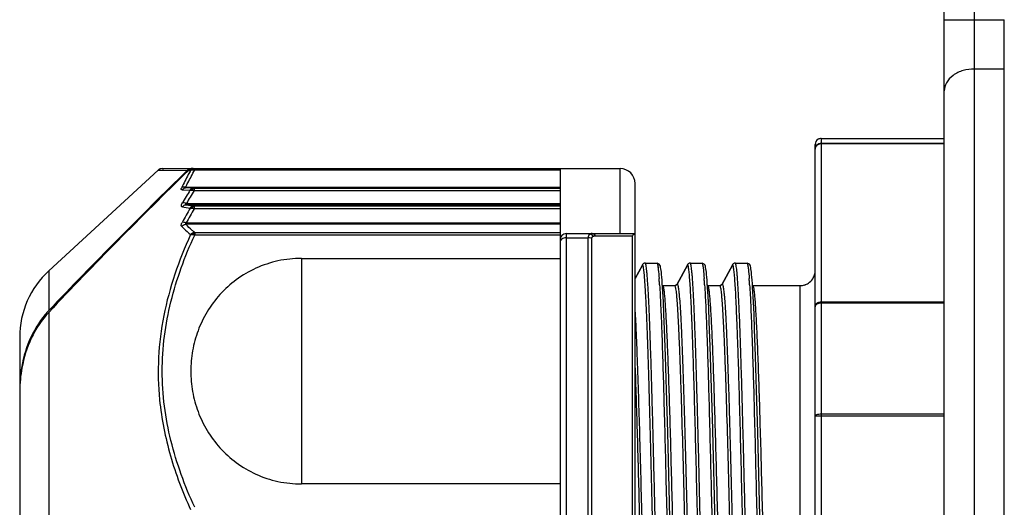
# Model space of a CAD drawing. Header units: millimetres. Extents: x 12 to 2508, y 25 to 1770.
# Tile 16 of 53: x 1777 to 1810, y 492 to 508. Entities that reach past the tile are written whole.
import ezdxf

# ---------------------------------------------------------------- set-up
doc = ezdxf.new("R2010")
doc.units = ezdxf.units.MM
for name, color, linetype in [('CABLE_PBL47', 7, 'Continuous'), ('COVER_J_ABL44', 7, 'Continuous'), ('COVER_J_PBL46', 7, 'Continuous'), ('오른쪽_7_VBL10', 7, 'Continuous')]:
    doc.layers.add(name, color=color, linetype=linetype)

# ---------------------------------------------------------------- blocks, each defined once
blk = doc.blocks.new('COVER_J_PBL46', base_point=(735.789, 953.593))
at = {"layer": 'COVER_J_PBL46', "color": 2}
for p, q in [((703.189, 994.593), (703.189, 922.093)), ((702.189, 963.549), (704.189, 963.549)), ((704.189, 961.906), (703.189, 961.906))]:
    blk.add_line(p, q, dxfattribs=at)
at = {"layer": 'COVER_J_PBL46', "color": 7}
for p, q in [((702.189, 923.093), (702.189, 993.593)), ((704.189, 961.906), (704.189, 963.549)), ((704.189, 922.093), (704.189, 961.906))]:
    blk.add_line(p, q, dxfattribs=at)
at = {"layer": 'COVER_J_PBL46', "color": 2}
blk.add_open_spline([(703.189, 961.906), (703.065, 961.906), (702.815, 961.872), (702.481, 961.719), (702.246, 961.474), (702.189, 961.268), (702.189, 961.175)], degree=3, knots=[0, 0, 0, 0, 0.27348, 0.550206, 0.795368, 1, 1, 1, 1], dxfattribs=at)
blk = doc.blocks.new('CABLE_PBL47', base_point=(686.789, 945.093))
at = {"layer": 'CABLE_PBL47', "color": 7}
for p, q in [((698.089, 959.593), (702.189, 959.593)), ((697.889, 930.793), (697.889, 959.393)), ((672.358, 955.186), (676.004, 958.54)), ((676.139, 958.593), (691.389, 958.593)), ((689.389, 958.593), (689.389, 931.519)), ((691.889, 932.055), (691.889, 958.093)), ((676.937, 956.779), (689.389, 956.779)), ((689.589, 956.425), (691.889, 956.425)), ((680.776, 955.599), (689.389, 955.599)), ((691.889, 954.927), (692.131, 955.378)), ((692.132, 955.377), (691.889, 954.925)), ((692.131, 955.378), (692.137, 955.39)), ((692.138, 955.39), (692.132, 955.377)), ((692.138, 955.39), (692.132, 955.377)), ((692.217, 955.442), (692.213, 955.44)), ((692.226, 955.443), (692.217, 955.443)), ((692.227, 955.443), (692.616, 955.443)), ((692.616, 955.443), (692.623, 955.443)), ((692.696, 955.406), (692.623, 955.443)), ((693.292, 954.746), (693.631, 955.378)), ((693.632, 955.377), (693.293, 954.746)), ((693.631, 955.378), (693.637, 955.39)), ((693.638, 955.39), (693.632, 955.377)), ((693.638, 955.39), (693.632, 955.377)), ((693.717, 955.442), (693.713, 955.44)), ((693.726, 955.443), (693.717, 955.443)), ((693.727, 955.443), (694.116, 955.443)), ((694.116, 955.443), (694.123, 955.443)), ((694.196, 955.406), (694.123, 955.443)), ((694.792, 954.746), (695.131, 955.378)), ((695.132, 955.377), (694.793, 954.746)), ((695.131, 955.378), (695.137, 955.39)), ((695.138, 955.39), (695.132, 955.377)), ((695.138, 955.39), (695.132, 955.377)), ((695.217, 955.442), (695.213, 955.44)), ((695.226, 955.443), (695.217, 955.443)), ((695.227, 955.443), (695.616, 955.443)), ((695.616, 955.443), (695.623, 955.443)), ((695.696, 955.406), (695.623, 955.443)), ((692.805, 954.63), (692.796, 954.758)), ((692.808, 954.693), (692.805, 954.695)), ((692.814, 954.485), (692.805, 954.63)), ((692.808, 954.693), (692.816, 954.693)), ((692.832, 954.147), (692.814, 954.485)), ((692.816, 954.693), (693.205, 954.693)), ((693.204, 954.693), (693.212, 954.693)), ((693.216, 954.695), (693.212, 954.693)), ((694.305, 954.63), (694.296, 954.758)), ((694.308, 954.693), (694.305, 954.695)), ((694.308, 954.693), (694.316, 954.693)), ((694.316, 954.693), (694.705, 954.693)), ((694.704, 954.693), (694.712, 954.693)), ((694.716, 954.695), (694.712, 954.693)), ((695.805, 954.63), (695.796, 954.758)), ((695.808, 954.693), (695.805, 954.695)), ((695.814, 954.485), (695.805, 954.63)), ((695.808, 954.693), (695.816, 954.693)), ((695.832, 954.147), (695.814, 954.485)), ((695.816, 954.693), (697.389, 954.693)), ((694.341, 953.951), (694.323, 954.325)), ((692.851, 953.736), (692.832, 954.147)), ((694.361, 953.501), (694.341, 953.951)), ((695.851, 953.736), (695.832, 954.147)), ((692.871, 953.245), (692.851, 953.736)), ((694.392, 952.666), (694.361, 953.501)), ((695.871, 953.245), (695.851, 953.736)), ((692.903, 952.341), (692.871, 953.245)), ((695.903, 952.341), (695.871, 953.245)), ((671.389, 952.978), (671.389, 937.208)), ((694.426, 951.612), (694.392, 952.666)), ((692.938, 951.206), (692.903, 952.341)), ((695.938, 951.206), (695.903, 952.341)), ((694.463, 950.305), (694.426, 951.612)), ((692.976, 949.807), (692.938, 951.206)), ((695.976, 949.807), (695.938, 951.206)), ((694.519, 948.111), (694.463, 950.305)), ((693.034, 947.474), (692.976, 949.807)), ((696.034, 947.474), (695.976, 949.807)), ((689.389, 948.087), (680.776, 948.087))]:
    blk.add_line(p, q, dxfattribs=at)
at = {"layer": 'CABLE_PBL47', "color": 2}
for p, q in [((698.089, 959.593), (698.089, 930.627)), ((698.089, 959.436), (702.189, 959.436)), ((702.189, 959.411), (698.089, 959.411)), ((676.003, 958.54), (676.971, 958.531)), ((676.003, 958.54), (676.193, 958.538)), ((677.009, 958.53), (677.036, 958.531)), ((677.01, 958.531), (677.083, 958.53)), ((677.06, 958.53), (677.083, 958.53)), ((677.16, 958.575), (677.167, 958.573)), ((677.218, 958.593), (677.218, 958.542)), ((689.389, 958.542), (677.218, 958.542)), ((691.389, 956.425), (691.389, 958.593)), ((676.801, 957.879), (677.062, 957.871)), ((676.921, 957.971), (689.389, 957.971)), ((677.198, 957.941), (676.937, 957.946)), ((677.198, 957.941), (689.389, 957.941)), ((677.198, 957.941), (677.198, 957.854)), ((689.389, 957.854), (677.198, 957.854)), ((676.944, 957.43), (689.389, 957.43)), ((689.389, 957.387), (676.944, 957.387)), ((677.198, 957.347), (689.389, 957.347)), ((677.198, 957.347), (677.198, 957.25)), ((689.389, 957.25), (677.198, 957.25)), ((689.389, 956.735), (676.921, 956.735)), ((677.218, 956.467), (689.389, 956.467)), ((677.218, 956.467), (677.218, 956.377)), ((689.389, 956.377), (677.218, 956.377)), ((689.589, 956.425), (689.589, 933.76)), ((689.589, 956.287), (690.329, 956.287)), ((690.329, 933.899), (690.329, 956.287)), ((690.44, 956.262), (690.44, 933.923)), ((690.563, 956.347), (690.575, 956.347)), ((690.575, 956.347), (691.8, 956.354)), ((691.8, 934.135), (691.8, 956.354)), ((680.776, 955.599), (680.776, 948.087)), ((672.358, 955.186), (672.358, 953.86)), ((692.14, 955.389), (692.138, 955.39)), ((693.64, 955.389), (693.638, 955.39)), ((695.14, 955.389), (695.138, 955.39)), ((693.205, 954.693), (693.205, 954.693)), ((693.205, 954.693), (693.205, 954.691)), ((693.293, 954.746), (693.295, 954.745)), ((694.705, 954.693), (694.705, 954.693)), ((694.705, 954.693), (694.705, 954.691)), ((694.793, 954.746), (694.795, 954.745)), ((697.389, 935.493), (697.389, 954.693)), ((698.089, 954.157), (702.189, 954.157)), ((702.189, 954.109), (698.089, 954.109)), ((672.358, 953.802), (672.358, 935)), ((702.189, 950.346), (697.889, 950.346)), ((698.089, 950.42), (702.189, 950.42))]:
    blk.add_line(p, q, dxfattribs=at)
at = {"layer": 'CABLE_PBL47', "color": 7}
for points in [[(676.139, 958.593), (676.074, 958.581), (676.02, 958.553), (676.003, 958.54)], [(692.74, 955.299), (692.731, 955.335), (692.719, 955.369), (692.696, 955.406)], [(692.756, 955.201), (692.748, 955.255), (692.74, 955.299)], [(692.796, 954.758), (692.788, 954.873), (692.78, 954.974), (692.772, 955.061), (692.764, 955.137), (692.756, 955.201)], [(694.24, 955.299), (694.231, 955.335), (694.219, 955.369), (694.196, 955.406)], [(694.256, 955.201), (694.248, 955.255), (694.24, 955.299)], [(694.296, 954.758), (694.288, 954.873), (694.28, 954.974), (694.272, 955.061), (694.264, 955.137), (694.256, 955.201)], [(695.74, 955.299), (695.731, 955.335), (695.719, 955.369), (695.696, 955.406)], [(695.756, 955.201), (695.748, 955.255), (695.74, 955.299)], [(695.796, 954.758), (695.788, 954.873), (695.78, 954.974), (695.772, 955.061), (695.764, 955.137), (695.756, 955.201)], [(694.323, 954.325), (694.314, 954.485), (694.305, 954.63)], [(694.664, 941.986), (694.585, 945.339), (694.519, 948.111)], [(693.164, 941.986), (693.085, 945.339), (693.034, 947.474)], [(696.164, 941.986), (696.085, 945.339), (696.034, 947.474)]]:
    blk.add_lwpolyline(points, dxfattribs=at)
for centre, radius, start, end in [((698.089, 959.393), 0.2, 119.9962, 180.0052), ((677.127, 958.364), 0.229, 90.0393, 104.7236), ((677.165, 958.363), 0.23, 90.0318, 104.7164), ((691.389, 958.093), 0.5, 0, 90), ((689.589, 956.225), 0.2, 90, 180), ((674.389, 952.978), 3, 132.6188, 179.9987), ((692.226, 955.342), 0.101, 94.8319, 110.2406), ((692.227, 955.345), 0.0977, 90.0235, 95.2846), ((693.726, 955.342), 0.101, 94.8438, 110.2016), ((693.727, 955.345), 0.0977, 90.0235, 95.2777), ((695.226, 955.342), 0.101, 94.8438, 110.2016), ((695.227, 955.345), 0.0977, 90.0235, 95.2777), ((697.386, 955.193), 0.503, 343.2392, 359.9478), ((697.388, 955.195), 0.503, 303.2386, 326.2876), ((697.391, 955.191), 0.497, 303.2212, 326.3129), ((697.39, 955.193), 0.499, 326.3073, 343.1928), ((693.205, 954.792), 0.0995, 270.0134, 276.4881), ((693.205, 954.794), 0.101, 274.76, 290.5994), ((694.705, 954.792), 0.0995, 270.0134, 276.4881), ((694.705, 954.794), 0.101, 274.76, 290.5995), ((697.389, 955.196), 0.503, 270.045, 286.4846), ((697.389, 955.192), 0.5, 286.5276, 303.2247), ((674.612, 951.732), 3.1, 136.6493, 137.4927), ((675.786, 951.234), 4.394, 170.006, 172.9696), ((676.099, 951.198), 4.709, 173.0067, 179.0319), ((676.347, 951.19), 4.958, 178.9894, 180.0002), ((676.503, 951.107), 5.114, 179.0659, 179.9994)]:
    blk.add_arc(centre, radius, start, end, dxfattribs=at)
at = {"layer": 'CABLE_PBL47', "color": 2}
for centre, radius, start, end in [((677.159, 958.296), 0.253, 78.6678, 82.3784), ((677.159, 958.293), 0.256, 76.5872, 78.6762), ((692.152, 948.588), 17.717, 148.4011, 150.0043), ((692.292, 948.52), 17.747, 148.2706, 149.8648), ((692.614, 948.393), 17.907, 150.2754, 152.0063), ((681.629, 985.81), 28.901, 260.3985, 260.9084), ((692.738, 948.327), 17.92, 150.1349, 151.8564), ((681.277, 984.532), 27.489, 260.9302, 261.4655), ((690.452, 956.327), 0.0983, 82.8607, 89.977), ((690.688, 955.026), 1.986, 7.9561, 8.2715), ((676.463, 953.727), 16.272, 3.8248, 4.2417), ((672.084, 953.429), 20.662, 3.695, 3.8389), ((677.963, 953.727), 16.272, 3.8248, 4.2417), ((673.584, 953.429), 20.662, 3.695, 3.8389), ((679.463, 953.727), 16.272, 3.8248, 4.2417), ((675.084, 953.429), 20.662, 3.695, 3.8389), ((669.713, 953.276), 23.037, 3.5817, 3.6955), ((671.213, 953.276), 23.037, 3.5817, 3.6955), ((672.713, 953.276), 23.037, 3.5817, 3.6955)]:
    blk.add_arc(centre, radius, start, end, dxfattribs=at)
for points, knots in [([(697.889, 959.238), (697.889, 959.288), (697.932, 959.394), (698.038, 959.436), (698.089, 959.436)], [0, 0, 0, 0, 0.498073, 1, 1, 1, 1]), ([(698.089, 959.411), (698.049, 959.411), (697.969, 959.391), (697.913, 959.328), (697.9, 959.293)], [0, 0, 0, 0, 0.518923, 1, 1, 1, 1]), ([(677.083, 958.53), (677.056, 958.483), (676.952, 958.294), (676.854, 958.102), (676.785, 957.956)], [0, 0, 0, 0, 0.251636, 1, 1, 1, 1]), ([(676.921, 957.971), (676.944, 958.02), (677.038, 958.212), (677.139, 958.402), (677.218, 958.542)], [0, 0, 0, 0, 0.248314, 1, 1, 1, 1]), ([(677.083, 958.53), (677.087, 958.532), (677.106, 958.542), (677.128, 958.547), (677.144, 958.548)], [0, 0, 0, 0, 0.231864, 1, 1, 1, 1]), ([(677.167, 958.573), (677.17, 958.574), (677.181, 958.576), (677.192, 958.578), (677.2, 958.579)], [0, 0, 0, 0, 0.265814, 1, 1, 1, 1]), ([(677.2, 958.579), (677.204, 958.579), (677.21, 958.58), (677.216, 958.58), (677.218, 958.58)], [0, 0, 0, 0, 0.714105, 1, 1, 1, 1]), ([(676.801, 957.879), (676.795, 957.879), (676.781, 957.881), (676.769, 957.901), (676.773, 957.927), (676.78, 957.946), (676.785, 957.956)], [0, 0, 0, 0, 0.205811, 0.390522, 0.645482, 1, 1, 1, 1]), ([(676.921, 957.971), (676.908, 957.974), (676.863, 957.98), (676.814, 957.973), (676.785, 957.956)], [0, 0, 0, 0, 0.271259, 1, 1, 1, 1]), ([(676.937, 957.946), (676.911, 957.946), (676.859, 957.933), (676.818, 957.899), (676.801, 957.879)], [0, 0, 0, 0, 0.491937, 1, 1, 1, 1]), ([(676.937, 957.946), (676.931, 957.946), (676.922, 957.947), (676.909, 957.948), (676.906, 957.956), (676.911, 957.964), (676.916, 957.968), (676.921, 957.971)], [0, 0, 0, 0, 0.299842, 0.530892, 0.610321, 0.709474, 1, 1, 1, 1]), ([(677.062, 957.871), (677.067, 957.872), (677.087, 957.877), (677.107, 957.876), (677.123, 957.874)], [0, 0, 0, 0, 0.217325, 1, 1, 1, 1]), ([(677.146, 957.911), (677.144, 957.912), (677.137, 957.917), (677.129, 957.921), (677.123, 957.922)], [0, 0, 0, 0, 0.297962, 1, 1, 1, 1]), ([(677.123, 957.874), (677.125, 957.878), (677.131, 957.891), (677.14, 957.903), (677.146, 957.911)], [0, 0, 0, 0, 0.298737, 1, 1, 1, 1]), ([(677.123, 957.874), (677.129, 957.873), (677.155, 957.869), (677.18, 957.861), (677.198, 957.854)], [0, 0, 0, 0, 0.236955, 1, 1, 1, 1]), ([(677.146, 957.911), (677.158, 957.914), (677.176, 957.917), (677.193, 957.917), (677.198, 957.917)], [0, 0, 0, 0, 0.722251, 1, 1, 1, 1]), ([(676.809, 957.314), (676.8, 957.316), (676.78, 957.324), (676.773, 957.359), (676.785, 957.4), (676.799, 957.429), (676.809, 957.445)], [0, 0, 0, 0, 0.175924, 0.365134, 0.639149, 1, 1, 1, 1]), ([(676.944, 957.43), (676.92, 957.439), (676.876, 957.452), (676.828, 957.451), (676.809, 957.445)], [0, 0, 0, 0, 0.556233, 1, 1, 1, 1]), ([(676.809, 957.314), (676.825, 957.335), (676.866, 957.371), (676.918, 957.386), (676.944, 957.387)], [0, 0, 0, 0, 0.510528, 1, 1, 1, 1]), ([(676.944, 957.387), (676.937, 957.387), (676.927, 957.388), (676.914, 957.392), (676.909, 957.404), (676.925, 957.418), (676.936, 957.426), (676.944, 957.43)], [0, 0, 0, 0, 0.264431, 0.370895, 0.454228, 0.685839, 1, 1, 1, 1]), ([(677.062, 957.272), (677.067, 957.273), (677.087, 957.276), (677.108, 957.275), (677.123, 957.272)], [0, 0, 0, 0, 0.215151, 1, 1, 1, 1]), ([(677.198, 957.347), (677.192, 957.347), (677.166, 957.345), (677.14, 957.336), (677.123, 957.326)], [0, 0, 0, 0, 0.242898, 1, 1, 1, 1]), ([(677.146, 957.312), (677.144, 957.313), (677.137, 957.319), (677.129, 957.324), (677.123, 957.326)], [0, 0, 0, 0, 0.29704, 1, 1, 1, 1]), ([(677.123, 957.272), (677.125, 957.276), (677.131, 957.29), (677.14, 957.303), (677.146, 957.312)], [0, 0, 0, 0, 0.297183, 1, 1, 1, 1]), ([(677.123, 957.272), (677.129, 957.271), (677.155, 957.266), (677.18, 957.257), (677.198, 957.25)], [0, 0, 0, 0, 0.237294, 1, 1, 1, 1]), ([(677.146, 957.312), (677.158, 957.314), (677.176, 957.317), (677.193, 957.318), (677.198, 957.318)], [0, 0, 0, 0, 0.722291, 1, 1, 1, 1]), ([(676.785, 956.665), (676.772, 956.677), (676.768, 956.714), (676.782, 956.758), (676.794, 956.785), (676.801, 956.799)], [0, 0, 0, 0, 0.386548, 0.667826, 1, 1, 1, 1]), ([(676.937, 956.779), (676.913, 956.788), (676.869, 956.801), (676.821, 956.803), (676.801, 956.799)], [0, 0, 0, 0, 0.556851, 1, 1, 1, 1]), ([(676.937, 956.779), (676.931, 956.776), (676.921, 956.768), (676.907, 956.757), (676.907, 956.74), (676.916, 956.736), (676.921, 956.735)], [0, 0, 0, 0, 0.314751, 0.593475, 0.786278, 1, 1, 1, 1]), ([(676.785, 956.665), (676.811, 956.694), (676.857, 956.723), (676.908, 956.733), (676.921, 956.735)], [0, 0, 0, 0, 0.755075, 1, 1, 1, 1]), ([(676.785, 956.665), (676.808, 956.642), (676.904, 956.547), (677.005, 956.458), (677.083, 956.392)], [0, 0, 0, 0, 0.242978, 1, 1, 1, 1]), ([(677.218, 956.467), (677.192, 956.488), (677.09, 956.575), (676.991, 956.665), (676.921, 956.735)], [0, 0, 0, 0, 0.257059, 1, 1, 1, 1]), ([(677.218, 956.467), (677.212, 956.466), (677.186, 956.462), (677.162, 956.452), (677.144, 956.443)], [0, 0, 0, 0, 0.242758, 1, 1, 1, 1]), ([(677.083, 956.392), (676.689, 955.53), (676.218, 954.175), (675.98, 952.297), (676.003, 951.353), (676.049, 950.886)], [0, 0, 0, 0, 0.501892, 0.751077, 1, 1, 1, 1]), ([(677.218, 947.309), (676.89, 948.024), (676.48, 949.136), (676.189, 950.676), (676.114, 951.843), (676.189, 953.009), (676.48, 954.549), (676.89, 955.662), (677.218, 956.377)], [0, 0, 0, 0, 0.251404, 0.375948, 0.499987, 0.624032, 0.748583, 1, 1, 1, 1]), ([(677.083, 956.392), (677.087, 956.392), (677.107, 956.395), (677.128, 956.393), (677.144, 956.392)], [0, 0, 0, 0, 0.219512, 1, 1, 1, 1]), ([(677.167, 956.426), (677.165, 956.428), (677.158, 956.434), (677.15, 956.439), (677.144, 956.443)], [0, 0, 0, 0, 0.279285, 1, 1, 1, 1]), ([(677.144, 956.392), (677.146, 956.396), (677.152, 956.408), (677.161, 956.419), (677.167, 956.426)], [0, 0, 0, 0, 0.288724, 1, 1, 1, 1]), ([(677.144, 956.392), (677.15, 956.391), (677.175, 956.388), (677.2, 956.382), (677.218, 956.377)], [0, 0, 0, 0, 0.23608, 1, 1, 1, 1]), ([(677.167, 956.426), (677.179, 956.429), (677.196, 956.431), (677.213, 956.432), (677.218, 956.432)], [0, 0, 0, 0, 0.72079, 1, 1, 1, 1]), ([(689.589, 956.287), (689.564, 956.287), (689.513, 956.28), (689.448, 956.249), (689.401, 956.202), (689.389, 956.161), (689.389, 956.142)], [0, 0, 0, 0, 0.285813, 0.552114, 0.788083, 1, 1, 1, 1]), ([(690.329, 956.287), (690.328, 956.314), (690.336, 956.365), (690.373, 956.403), (690.392, 956.413)], [0, 0, 0, 0, 0.560338, 1, 1, 1, 1]), ([(690.44, 956.262), (690.431, 956.266), (690.396, 956.281), (690.358, 956.287), (690.329, 956.287)], [0, 0, 0, 0, 0.240734, 1, 1, 1, 1]), ([(690.392, 956.413), (690.399, 956.412), (690.427, 956.405), (690.453, 956.389), (690.47, 956.375)], [0, 0, 0, 0, 0.239176, 1, 1, 1, 1]), ([(690.503, 956.339), (690.486, 956.334), (690.452, 956.318), (690.44, 956.28), (690.44, 956.262)], [0, 0, 0, 0, 0.493286, 1, 1, 1, 1]), ([(690.563, 956.347), (690.552, 956.367), (690.525, 956.403), (690.484, 956.422), (690.464, 956.425)], [0, 0, 0, 0, 0.532862, 1, 1, 1, 1]), ([(690.575, 956.347), (690.563, 956.369), (690.533, 956.408), (690.486, 956.425), (690.464, 956.425)], [0, 0, 0, 0, 0.537271, 1, 1, 1, 1]), ([(690.503, 956.339), (690.507, 956.341), (690.527, 956.346), (690.547, 956.347), (690.563, 956.347)], [0, 0, 0, 0, 0.238018, 1, 1, 1, 1]), ([(692.848, 934.939), (692.838, 935.006), (692.822, 935.168), (692.801, 935.454), (692.78, 935.823), (692.748, 936.47), (692.711, 937.456), (692.668, 938.827), (692.625, 940.413), (692.581, 942.158), (692.539, 944.005), (692.494, 945.888), (692.451, 947.744), (692.408, 949.51), (692.371, 950.897), (692.34, 951.916), (692.318, 952.596), (692.296, 953.213), (692.275, 953.759), (692.253, 954.232), (692.231, 954.626), (692.212, 954.903), (692.196, 955.083), (692.185, 955.186), (692.174, 955.268), (692.164, 955.329), (692.154, 955.366), (692.146, 955.386), (692.14, 955.389)], [0, 0, 0, 0, 0.009872, 0.023897, 0.041996, 0.063987, 0.11884, 0.186636, 0.265017, 0.351316, 0.442571, 0.535662, 0.627424, 0.714692, 0.794501, 0.830738, 0.864102, 0.894313, 0.921113, 0.944281, 0.963612, 0.978922, 0.985027, 0.990094, 0.994117, 0.997097, 0.999041, 1, 1, 1, 1]), ([(692.601, 945.093), (692.586, 945.765), (692.555, 947.084), (692.516, 948.708), (692.485, 949.95), (692.461, 950.819), (692.438, 951.631), (692.415, 952.38), (692.392, 953.059), (692.369, 953.663), (692.346, 954.185), (692.326, 954.565), (692.309, 954.824), (692.298, 954.984), (692.286, 955.12), (692.275, 955.232), (692.264, 955.319), (692.252, 955.384), (692.243, 955.421), (692.233, 955.442), (692.227, 955.443)], [0, 0, 0, 0, 0.194732, 0.381638, 0.470277, 0.554467, 0.633104, 0.705519, 0.771298, 0.829871, 0.880465, 0.922472, 0.940149, 0.955584, 0.968754, 0.979628, 0.988182, 0.994395, 0.998275, 1, 1, 1, 1]), ([(692.616, 955.443), (692.62, 955.442), (692.629, 955.429), (692.636, 955.405), (692.645, 955.363), (692.65, 955.331), (692.653, 955.312)], [0, 0, 0, 0, 0.092832, 0.28411, 0.585945, 1, 1, 1, 1]), ([(692.655, 955.301), (692.658, 955.277), (692.673, 955.154), (692.683, 955.03), (692.691, 954.931)], [0, 0, 0, 0, 0.193369, 1, 1, 1, 1]), ([(693.944, 948.023), (693.932, 948.531), (693.907, 949.512), (693.87, 950.914), (693.838, 951.996), (693.812, 952.78), (693.793, 953.297), (693.774, 953.763), (693.756, 954.173), (693.737, 954.527), (693.718, 954.82), (693.702, 955.027), (693.688, 955.16), (693.679, 955.237), (693.669, 955.298), (693.661, 955.343), (693.652, 955.372), (693.645, 955.387), (693.64, 955.389)], [0, 0, 0, 0, 0.206908, 0.398611, 0.570237, 0.647133, 0.717437, 0.780705, 0.836553, 0.884618, 0.924573, 0.956139, 0.96874, 0.979213, 0.987554, 0.993766, 0.997871, 1, 1, 1, 1]), ([(694.101, 945.093), (694.086, 945.765), (694.055, 947.084), (694.016, 948.708), (693.985, 949.95), (693.961, 950.819), (693.938, 951.631), (693.915, 952.38), (693.892, 953.059), (693.869, 953.663), (693.846, 954.185), (693.826, 954.565), (693.809, 954.824), (693.798, 954.984), (693.786, 955.12), (693.775, 955.232), (693.764, 955.319), (693.752, 955.384), (693.743, 955.421), (693.733, 955.442), (693.727, 955.443)], [0, 0, 0, 0, 0.194732, 0.381638, 0.470277, 0.554467, 0.633104, 0.705519, 0.771298, 0.829871, 0.880465, 0.922472, 0.940149, 0.955584, 0.968754, 0.979628, 0.988182, 0.994395, 0.998275, 1, 1, 1, 1]), ([(694.116, 955.443), (694.12, 955.442), (694.129, 955.429), (694.136, 955.405), (694.145, 955.363), (694.15, 955.331), (694.153, 955.312)], [0, 0, 0, 0, 0.092832, 0.28411, 0.585945, 1, 1, 1, 1]), ([(694.153, 955.312), (694.157, 955.288), (694.173, 955.161), (694.183, 955.034), (694.191, 954.931)], [0, 0, 0, 0, 0.190111, 1, 1, 1, 1]), ([(695.444, 948.023), (695.432, 948.531), (695.407, 949.512), (695.37, 950.914), (695.338, 951.996), (695.312, 952.78), (695.293, 953.297), (695.274, 953.763), (695.256, 954.173), (695.237, 954.527), (695.218, 954.82), (695.202, 955.027), (695.188, 955.16), (695.179, 955.237), (695.169, 955.298), (695.161, 955.343), (695.152, 955.372), (695.145, 955.387), (695.14, 955.389)], [0, 0, 0, 0, 0.206908, 0.398611, 0.570237, 0.647133, 0.717437, 0.780705, 0.836553, 0.884618, 0.924573, 0.956139, 0.96874, 0.979213, 0.987554, 0.993766, 0.997871, 1, 1, 1, 1]), ([(695.601, 945.093), (695.586, 945.765), (695.555, 947.084), (695.516, 948.708), (695.485, 949.95), (695.461, 950.819), (695.438, 951.631), (695.415, 952.38), (695.392, 953.059), (695.369, 953.663), (695.346, 954.185), (695.326, 954.565), (695.309, 954.824), (695.298, 954.984), (695.286, 955.12), (695.275, 955.232), (695.264, 955.319), (695.252, 955.384), (695.243, 955.421), (695.233, 955.442), (695.227, 955.443)], [0, 0, 0, 0, 0.194732, 0.381638, 0.470277, 0.554467, 0.633104, 0.705519, 0.771298, 0.829871, 0.880465, 0.922472, 0.940149, 0.955584, 0.968754, 0.979628, 0.988182, 0.994395, 0.998275, 1, 1, 1, 1]), ([(695.616, 955.443), (695.62, 955.442), (695.629, 955.429), (695.636, 955.405), (695.645, 955.363), (695.65, 955.331), (695.653, 955.312)], [0, 0, 0, 0, 0.092832, 0.28411, 0.585945, 1, 1, 1, 1]), ([(695.653, 955.312), (695.657, 955.288), (695.673, 955.161), (695.683, 955.034), (695.691, 954.931)], [0, 0, 0, 0, 0.190111, 1, 1, 1, 1]), ([(692.705, 954.715), (692.719, 954.491), (692.745, 953.975), (692.796, 952.707), (692.854, 950.738), (692.922, 948.046), (692.967, 946.107), (692.99, 945.093)], [0, 0, 0, 0, 0.070048, 0.160974, 0.395477, 0.683972, 1, 1, 1, 1]), ([(693.565, 935.493), (693.559, 935.493), (693.549, 935.513), (693.539, 935.547), (693.528, 935.608), (693.517, 935.689), (693.505, 935.793), (693.488, 935.975), (693.468, 936.258), (693.446, 936.66), (693.423, 937.144), (693.4, 937.704), (693.357, 938.856), (693.302, 940.703), (693.247, 942.805), (693.202, 944.626), (693.167, 946.026), (693.132, 947.406), (693.098, 948.735), (693.063, 949.987), (693.029, 951.132), (692.999, 952.008), (692.975, 952.639), (692.957, 953.053), (692.94, 953.424), (692.922, 953.749), (692.905, 954.028), (692.888, 954.258), (692.871, 954.438), (692.856, 954.558), (692.844, 954.628), (692.835, 954.662), (692.828, 954.682), (692.82, 954.693), (692.816, 954.693)], [0, 0, 0, 0, 0.000894, 0.00285, 0.005968, 0.010253, 0.015696, 0.022285, 0.038848, 0.059854, 0.085151, 0.114436, 0.147321, 0.264917, 0.402654, 0.475459, 0.548977, 0.621154, 0.69076, 0.756423, 0.816464, 0.869537, 0.893223, 0.914834, 0.934199, 0.951186, 0.965698, 0.9777, 0.987155, 0.994017, 0.996465, 0.998257, 0.999407, 1, 1, 1, 1]), ([(693.205, 954.693), (693.211, 954.692), (693.221, 954.672), (693.231, 954.637), (693.242, 954.575), (693.254, 954.493), (693.265, 954.388), (693.282, 954.205), (693.302, 953.921), (693.324, 953.518), (693.347, 953.033), (693.371, 952.472), (693.394, 951.841), (693.417, 951.146), (693.449, 950.108), (693.488, 948.704), (693.534, 946.929), (693.58, 945.083), (693.626, 943.238), (693.671, 941.464), (693.71, 940.061), (693.742, 939.025), (693.766, 938.331), (693.789, 937.702), (693.812, 937.142), (693.835, 936.659), (693.858, 936.257), (693.878, 935.975), (693.894, 935.793), (693.906, 935.688), (693.917, 935.608), (693.928, 935.547), (693.938, 935.513), (693.948, 935.493), (693.954, 935.493)], [0, 0, 0, 0, 0.00093, 0.002931, 0.006092, 0.010419, 0.015903, 0.022531, 0.039165, 0.060236, 0.085588, 0.114917, 0.147836, 0.184063, 0.223392, 0.309794, 0.403199, 0.500491, 0.597761, 0.691111, 0.777421, 0.816689, 0.852851, 0.8857, 0.91495, 0.940218, 0.961199, 0.977741, 0.984323, 0.98976, 0.994039, 0.997153, 0.999106, 1, 1, 1, 1]), ([(693.295, 954.745), (693.301, 954.742), (693.309, 954.722), (693.319, 954.686), (693.33, 954.626), (693.341, 954.547), (693.352, 954.446), (693.369, 954.27), (693.388, 953.999), (693.41, 953.615), (693.432, 953.154), (693.455, 952.622), (693.477, 952.022), (693.499, 951.359), (693.53, 950.37), (693.569, 949.028), (693.611, 947.323), (693.657, 945.539), (693.701, 943.739), (693.745, 941.987), (693.789, 940.346), (693.834, 938.875), (693.872, 937.779), (693.903, 937.026), (693.925, 936.566), (693.948, 936.183), (693.969, 935.879), (693.99, 935.658), (694.006, 935.538), (694.017, 935.493)], [0, 0, 0, 0, 0.001007, 0.003028, 0.006124, 0.0103, 0.015558, 0.021894, 0.03778, 0.057826, 0.08182, 0.109553, 0.140803, 0.175281, 0.212672, 0.294824, 0.384358, 0.478051, 0.57259, 0.664598, 0.750788, 0.828093, 0.893741, 0.92144, 0.945396, 0.965397, 0.981237, 0.992778, 1, 1, 1, 1]), ([(694.205, 954.715), (694.219, 954.491), (694.245, 953.975), (694.296, 952.707), (694.354, 950.738), (694.422, 948.046), (694.467, 946.107), (694.49, 945.093)], [0, 0, 0, 0, 0.070048, 0.160974, 0.395477, 0.683972, 1, 1, 1, 1]), ([(695.065, 935.493), (695.059, 935.493), (695.049, 935.513), (695.039, 935.547), (695.028, 935.608), (695.017, 935.689), (695.005, 935.793), (694.988, 935.975), (694.968, 936.258), (694.946, 936.66), (694.923, 937.144), (694.9, 937.704), (694.857, 938.856), (694.802, 940.703), (694.747, 942.805), (694.702, 944.626), (694.667, 946.026), (694.632, 947.406), (694.598, 948.735), (694.563, 949.987), (694.529, 951.132), (694.499, 952.008), (694.475, 952.639), (694.457, 953.053), (694.44, 953.424), (694.422, 953.749), (694.405, 954.028), (694.388, 954.258), (694.371, 954.438), (694.356, 954.558), (694.344, 954.628), (694.335, 954.662), (694.328, 954.682), (694.32, 954.693), (694.316, 954.693)], [0, 0, 0, 0, 0.000894, 0.00285, 0.005968, 0.010253, 0.015696, 0.022285, 0.038848, 0.059854, 0.085151, 0.114436, 0.147321, 0.264917, 0.402654, 0.475459, 0.548977, 0.621154, 0.69076, 0.756423, 0.816464, 0.869537, 0.893223, 0.914834, 0.934199, 0.951186, 0.965698, 0.9777, 0.987155, 0.994017, 0.996465, 0.998257, 0.999407, 1, 1, 1, 1]), ([(694.705, 954.693), (694.711, 954.692), (694.721, 954.672), (694.731, 954.637), (694.742, 954.575), (694.754, 954.493), (694.765, 954.388), (694.782, 954.205), (694.802, 953.921), (694.824, 953.518), (694.847, 953.033), (694.871, 952.472), (694.894, 951.841), (694.917, 951.146), (694.949, 950.108), (694.988, 948.704), (695.034, 946.929), (695.08, 945.083), (695.126, 943.238), (695.171, 941.464), (695.21, 940.061), (695.242, 939.025), (695.266, 938.331), (695.289, 937.702), (695.312, 937.142), (695.335, 936.659), (695.358, 936.257), (695.378, 935.975), (695.394, 935.793), (695.406, 935.688), (695.417, 935.608), (695.428, 935.547), (695.438, 935.513), (695.448, 935.493), (695.454, 935.493)], [0, 0, 0, 0, 0.00093, 0.002931, 0.006092, 0.010419, 0.015903, 0.022531, 0.039165, 0.060236, 0.085588, 0.114917, 0.147836, 0.184063, 0.223392, 0.309794, 0.403199, 0.500491, 0.597761, 0.691111, 0.777421, 0.81669, 0.852852, 0.8857, 0.91495, 0.940218, 0.961199, 0.977741, 0.984323, 0.98976, 0.994039, 0.997153, 0.999106, 1, 1, 1, 1]), ([(694.795, 954.745), (694.801, 954.742), (694.809, 954.722), (694.819, 954.686), (694.83, 954.626), (694.841, 954.547), (694.852, 954.446), (694.869, 954.27), (694.888, 953.999), (694.91, 953.615), (694.932, 953.154), (694.955, 952.622), (694.977, 952.022), (694.999, 951.359), (695.03, 950.37), (695.069, 949.028), (695.111, 947.323), (695.157, 945.539), (695.201, 943.739), (695.245, 941.987), (695.289, 940.346), (695.334, 938.875), (695.372, 937.779), (695.403, 937.026), (695.425, 936.566), (695.448, 936.183), (695.469, 935.879), (695.49, 935.658), (695.506, 935.538), (695.517, 935.493)], [0, 0, 0, 0, 0.001007, 0.003028, 0.006124, 0.0103, 0.015558, 0.021894, 0.03778, 0.057826, 0.08182, 0.109553, 0.140803, 0.175281, 0.212672, 0.294824, 0.384358, 0.478051, 0.57259, 0.664598, 0.750788, 0.828093, 0.893741, 0.92144, 0.945396, 0.965397, 0.981237, 0.992778, 1, 1, 1, 1]), ([(695.705, 954.715), (695.719, 954.491), (695.745, 953.975), (695.796, 952.707), (695.854, 950.738), (695.922, 948.046), (695.967, 946.107), (695.99, 945.093)], [0, 0, 0, 0, 0.070048, 0.160974, 0.395477, 0.683972, 1, 1, 1, 1]), ([(696.565, 935.493), (696.559, 935.493), (696.549, 935.513), (696.539, 935.547), (696.528, 935.608), (696.517, 935.689), (696.505, 935.793), (696.488, 935.975), (696.468, 936.258), (696.446, 936.66), (696.423, 937.144), (696.4, 937.704), (696.357, 938.856), (696.302, 940.703), (696.247, 942.805), (696.202, 944.626), (696.167, 946.026), (696.132, 947.406), (696.098, 948.735), (696.063, 949.987), (696.029, 951.132), (695.999, 952.008), (695.975, 952.639), (695.957, 953.053), (695.94, 953.424), (695.922, 953.749), (695.905, 954.028), (695.888, 954.258), (695.871, 954.438), (695.856, 954.558), (695.844, 954.628), (695.835, 954.662), (695.828, 954.682), (695.82, 954.693), (695.816, 954.693)], [0, 0, 0, 0, 0.000894, 0.00285, 0.005968, 0.010253, 0.015696, 0.022285, 0.038848, 0.059854, 0.085151, 0.114435, 0.147321, 0.264917, 0.402654, 0.475459, 0.548977, 0.621154, 0.69076, 0.756423, 0.816464, 0.869537, 0.893223, 0.914834, 0.934199, 0.951186, 0.965698, 0.977701, 0.987155, 0.994017, 0.996465, 0.998257, 0.999407, 1, 1, 1, 1]), ([(697.889, 953.984), (697.889, 954.007), (697.9, 954.054), (697.961, 954.131), (698.039, 954.157), (698.089, 954.157)], [0, 0, 0, 0, 0.23514, 0.480528, 1, 1, 1, 1]), ([(692.518, 935.492), (692.509, 935.53), (692.494, 935.627), (692.476, 935.805), (692.457, 936.045), (692.429, 936.487), (692.395, 937.18), (692.357, 938.167), (692.319, 939.341), (692.28, 940.67), (692.242, 942.119), (692.19, 944.174), (692.127, 946.735), (692.053, 949.607), (691.989, 951.746), (691.933, 953.141), (691.905, 953.712), (691.889, 953.96)], [0, 0, 0, 0, 0.006281, 0.015983, 0.029045, 0.045405, 0.087743, 0.141721, 0.2057, 0.278419, 0.357589, 0.440936, 0.612234, 0.773379, 0.907348, 0.959627, 1, 1, 1, 1]), ([(698.089, 954.109), (698.064, 954.109), (698.014, 954.103), (697.949, 954.077), (697.902, 954.038), (697.889, 954.001), (697.889, 953.984)], [0, 0, 0, 0, 0.300393, 0.57404, 0.804938, 1, 1, 1, 1]), ([(691.889, 951.954), (691.916, 951.204), (691.965, 949.569), (692.02, 947.466), (692.066, 945.64), (692.101, 944.232), (692.136, 942.844), (692.171, 941.505), (692.205, 940.243), (692.24, 939.088), (692.27, 938.204), (692.294, 937.568), (692.312, 937.149), (692.329, 936.775), (692.347, 936.446), (692.364, 936.165), (692.381, 935.932), (692.398, 935.75), (692.413, 935.629), (692.426, 935.559), (692.435, 935.524), (692.442, 935.504), (692.45, 935.493), (692.454, 935.493)], [0, 0, 0, 0, 0.136736, 0.297739, 0.383017, 0.469269, 0.554048, 0.635856, 0.713089, 0.78377, 0.846267, 0.874164, 0.899625, 0.922445, 0.942465, 0.959571, 0.973718, 0.984863, 0.992952, 0.995837, 0.997948, 0.999303, 1, 1, 1, 1]), ([(676.049, 950.886), (676.112, 950.257), (676.363, 949.003), (676.818, 947.812), (677.083, 947.231)], [0, 0, 0, 0, 0.497426, 1, 1, 1, 1]), ([(697.889, 950.346), (697.889, 950.357), (697.907, 950.382), (697.953, 950.402), (698.016, 950.417), (698.064, 950.42), (698.089, 950.42)], [0, 0, 0, 0, 0.14211, 0.361999, 0.658934, 1, 1, 1, 1]), ([(694.348, 934.939), (694.337, 935.017), (694.318, 935.212), (694.294, 935.558), (694.27, 936.012), (694.234, 936.813), (694.192, 938.035), (694.143, 939.722), (694.094, 941.65), (694.045, 943.731), (693.995, 945.872), (693.961, 947.31), (693.944, 948.023)], [0, 0, 0, 0, 0.018153, 0.044759, 0.079576, 0.122151, 0.228668, 0.359608, 0.509097, 0.670492, 0.836579, 1, 1, 1, 1]), ([(695.848, 934.939), (695.837, 935.017), (695.818, 935.212), (695.794, 935.558), (695.77, 936.012), (695.734, 936.813), (695.692, 938.035), (695.643, 939.722), (695.594, 941.65), (695.545, 943.731), (695.495, 945.872), (695.461, 947.31), (695.444, 948.023)], [0, 0, 0, 0, 0.018153, 0.044759, 0.079576, 0.122151, 0.228668, 0.359608, 0.509097, 0.670492, 0.836579, 1, 1, 1, 1])]:
    blk.add_open_spline(points, degree=3, knots=knots, dxfattribs=at)
at = {"layer": 'CABLE_PBL47', "color": 7}
for points in [[(698.089, 959.593), (698.055, 959.593), (698.019, 959.583), (697.989, 959.566)], [(676.971, 958.531), (676.998, 958.557), (677.033, 958.576), (677.068, 958.585)], [(677.054, 958.564), (677.038, 958.555), (677.023, 958.543), (677.009, 958.53)], [(677.107, 958.585), (677.088, 958.58), (677.07, 958.573), (677.054, 958.564)], [(692.159, 955.418), (692.151, 955.41), (692.143, 955.4), (692.137, 955.39)], [(692.138, 955.39), (692.144, 955.4), (692.151, 955.409), (692.16, 955.417)], [(692.191, 955.437), (692.18, 955.432), (692.169, 955.426), (692.159, 955.418)], [(692.16, 955.417), (692.169, 955.425), (692.18, 955.432), (692.192, 955.437)], [(693.659, 955.418), (693.651, 955.41), (693.643, 955.4), (693.637, 955.39)], [(693.638, 955.39), (693.644, 955.4), (693.651, 955.409), (693.659, 955.417)], [(693.659, 955.417), (693.669, 955.425), (693.68, 955.432), (693.692, 955.437)], [(693.691, 955.437), (693.68, 955.432), (693.669, 955.426), (693.659, 955.418)], [(695.159, 955.418), (695.151, 955.41), (695.143, 955.4), (695.137, 955.39)], [(695.138, 955.39), (695.144, 955.4), (695.151, 955.409), (695.159, 955.417)], [(695.159, 955.417), (695.169, 955.425), (695.18, 955.432), (695.192, 955.437)], [(695.191, 955.437), (695.18, 955.432), (695.169, 955.426), (695.159, 955.418)], [(693.235, 954.698), (693.247, 954.702), (693.26, 954.709), (693.27, 954.718)], [(693.293, 954.746), (693.282, 954.725), (693.262, 954.708), (693.24, 954.699)], [(693.27, 954.718), (693.279, 954.725), (693.286, 954.735), (693.292, 954.746)], [(694.735, 954.698), (694.747, 954.702), (694.76, 954.709), (694.77, 954.718)], [(694.793, 954.746), (694.782, 954.725), (694.762, 954.708), (694.74, 954.699)], [(694.77, 954.718), (694.779, 954.725), (694.786, 954.735), (694.792, 954.746)], [(671.463, 951.949), (671.418, 951.699), (671.394, 951.444), (671.39, 951.19)]]:
    blk.add_open_spline(points, degree=3, dxfattribs=at)
at = {"layer": 'CABLE_PBL47', "color": 2}
for points in [[(697.9, 959.293), (697.893, 959.275), (697.889, 959.256), (697.889, 959.238)], [(677.083, 958.53), (677.1, 958.549), (677.121, 958.566), (677.144, 958.576)], [(677.144, 958.576), (677.167, 958.587), (677.193, 958.593), (677.218, 958.593)], [(677.144, 958.576), (677.149, 958.577), (677.155, 958.576), (677.16, 958.575)], [(677.144, 958.548), (677.151, 958.557), (677.159, 958.566), (677.167, 958.573)], [(677.144, 958.548), (677.16, 958.55), (677.177, 958.549), (677.193, 958.547)], [(677.123, 957.922), (677.1, 957.91), (677.079, 957.892), (677.062, 957.871)], [(677.198, 957.941), (677.172, 957.94), (677.146, 957.934), (677.123, 957.922)], [(677.123, 957.326), (677.099, 957.313), (677.078, 957.294), (677.062, 957.272)], [(677.144, 956.443), (677.121, 956.43), (677.1, 956.412), (677.083, 956.392)], [(690.41, 956.42), (690.404, 956.418), (690.398, 956.416), (690.392, 956.413)], [(690.452, 956.425), (690.437, 956.425), (690.423, 956.424), (690.41, 956.42)], [(690.47, 956.375), (690.482, 956.364), (690.493, 956.352), (690.503, 956.339)]]:
    blk.add_open_spline(points, degree=3, dxfattribs=at)
at = {"layer": 'CABLE_PBL47', "color": 7}
for points, knots in [([(676.971, 958.531), (676.191, 957.764), (674.637, 956.223), (673.109, 954.656), (672.358, 953.86)], [0, 0, 0, 0, 0.500002, 1, 1, 1, 1]), ([(677.009, 958.53), (676.221, 957.755), (674.654, 956.196), (673.114, 954.609), (672.358, 953.802)], [0, 0, 0, 0, 0.500003, 1, 1, 1, 1]), ([(691.8, 956.354), (691.81, 956.363), (691.829, 956.38), (691.854, 956.403), (691.873, 956.416), (691.883, 956.425), (691.888, 956.425)], [0, 0, 0, 0, 0.364914, 0.6636, 0.883899, 1, 1, 1, 1]), ([(680.776, 955.599), (680.514, 955.599), (679.991, 955.543), (679.253, 955.297), (678.596, 954.912), (678.047, 954.415), (677.617, 953.835), (677.312, 953.2), (677.129, 952.53), (677.089, 952.071), (677.089, 951.843)], [0, 0, 0, 0, 0.134639, 0.26737, 0.396891, 0.522735, 0.645198, 0.764954, 0.882933, 1, 1, 1, 1]), ([(672.327, 953.827), (672.096, 953.575), (671.717, 952.993), (671.517, 952.332), (671.458, 951.996)], [0, 0, 0, 0, 0.499831, 1, 1, 1, 1]), ([(672.358, 953.802), (672.121, 953.55), (671.73, 952.961), (671.525, 952.29), (671.463, 951.949)], [0, 0, 0, 0, 0.499718, 1, 1, 1, 1]), ([(677.089, 951.843), (677.089, 951.615), (677.129, 951.156), (677.312, 950.486), (677.617, 949.85), (678.047, 949.271), (678.596, 948.774), (679.252, 948.388), (679.991, 948.143), (680.514, 948.087), (680.776, 948.087)], [0, 0, 0, 0, 0.117059, 0.235029, 0.354792, 0.477265, 0.603142, 0.732668, 0.865391, 1, 1, 1, 1])]:
    blk.add_open_spline(points, degree=3, knots=knots, dxfattribs=at)
blk = doc.blocks.new('COVER_J_ABL44', base_point=(724.389, 953.593))
at = {"layer": 'CABLE_PBL47'}
blk.add_blockref('CABLE_PBL47', (686.789, 945.093), dxfattribs=at)
at = {"layer": 'COVER_J_PBL46'}
blk.add_blockref('COVER_J_PBL46', (735.789, 953.593), dxfattribs=at)
blk = doc.blocks.new('오른쪽_7_VBL10', base_point=(790.039, 1347.093))
at = {"layer": 'COVER_J_ABL44'}
blk.add_blockref('COVER_J_ABL44', (724.389, 953.593), dxfattribs=at)

msp = doc.modelspace()

# ---------------------------------------------------------------- block references
at = {"layer": '오른쪽_7_VBL10'}
msp.add_blockref('오른쪽_7_VBL10', (1895.85, 891.644), dxfattribs=at)

doc.saveas('drawing.dxf')
